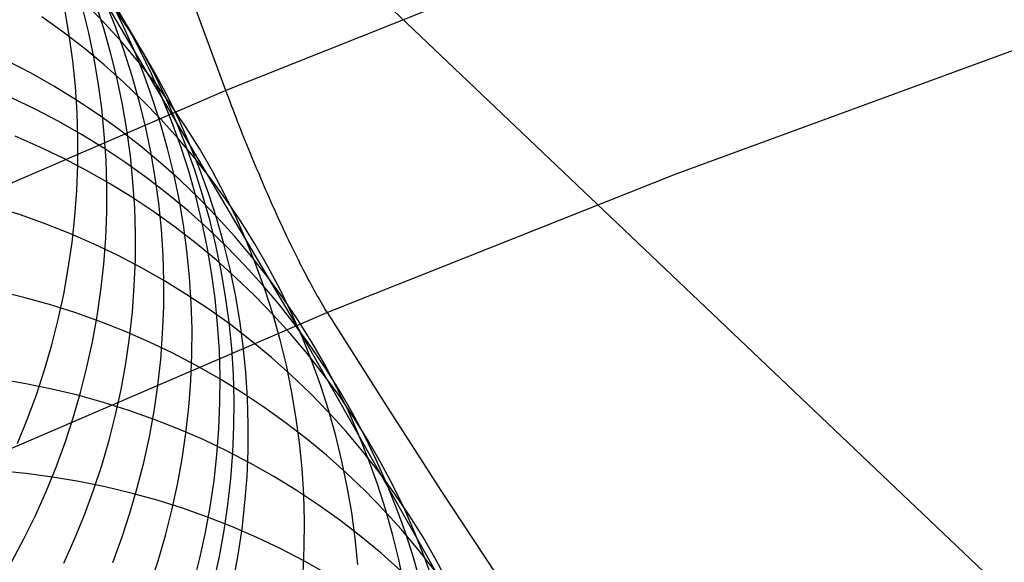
# Model space of a CAD drawing. Header units: millimetres. Extents: x 119 to 175.9, y -203.1 to -153.8.
# Tile 154 of 256: x 132.9 to 134.2, y -156.8 to -156.1. Entities that reach past the tile are written whole.
import ezdxf

# ---------------------------------------------------------------- set-up
doc = ezdxf.new("R2010")
doc.units = ezdxf.units.MM
doc.header["$MEASUREMENT"] = 0
doc.layers.add('Layer 01', color=5, linetype='Continuous', true_color=0x0000ff)
doc.layers.add('Livello 03', color=5, linetype='Continuous', true_color=0x0000ff)

msp = doc.modelspace()

# ---------------------------------------------------------------- linework, layer by layer
at = {"layer": 'Layer 01'}
for p, q in [((132.892, -155.9364, 7.8774), (133.2314, -156.5104, 11.2255)), ((132.9228, -156.1143, 7.4127), (132.9169, -156.08, 7.4183)), ((132.9486, -156.1096, 7.8455), (132.9403, -156.0758, 7.8515)), ((132.9711, -156.0994, 10.5939), (132.9468, -156.0744, 10.6009)), ((132.9692, -156.1058, 8.2632), (132.9586, -156.0728, 8.2695)), ((132.9848, -156.1034, 8.668), (132.9719, -156.0712, 8.6746)), ((132.9956, -156.1028, 9.063), (132.9804, -156.0716, 9.0698)), ((133.0035, -156.1084, 9.8327), (132.984, -156.0795, 9.8397)), ((133.0017, -156.1044, 9.4503), (132.9843, -156.0742, 9.4572)), ((133.0031, -156.106, 9.6415), (132.9846, -156.0764, 9.6485)), ((132.9148, -156.1104, 11.3329), (132.8863, -156.09, 11.3396)), ((132.9787, -156.1393, 8.2569), (132.9692, -156.1058, 8.2632)), ((132.9946, -156.1253, 10.5869), (132.9711, -156.0994, 10.5939)), ((132.9966, -156.1361, 8.6615), (132.9848, -156.1034, 8.668)), ((133.0097, -156.1346, 9.0562), (132.9956, -156.1028, 9.063)), ((133.018, -156.1351, 9.4434), (133.0017, -156.1044, 9.4503)), ((133.0205, -156.1361, 9.6345), (133.0031, -156.106, 9.6415)), ((132.9426, -156.1319, 11.326), (132.9148, -156.1104, 11.3329)), ((132.9275, -156.1487, 7.4072), (132.9228, -156.1143, 7.4127)), ((132.9557, -156.1436, 7.8396), (132.9486, -156.1096, 7.8455)), ((133.0219, -156.1379, 9.8256), (133.0035, -156.1084, 9.8327)), ((132.9695, -156.1543, 11.319), (132.9426, -156.1319, 11.326)), ((133.0171, -156.152, 10.5797), (132.9946, -156.1253, 10.5869)), ((133.0226, -156.1669, 9.0495), (133.0097, -156.1346, 9.0562)), ((132.9616, -156.1779, 7.8338), (132.9557, -156.1436, 7.8396)), ((132.987, -156.1731, 8.2507), (132.9787, -156.1393, 8.2569)), ((133.0073, -156.1693, 8.655), (132.9966, -156.1361, 8.6615)), ((133.0332, -156.1664, 9.4364), (133.018, -156.1351, 9.4434)), ((133.0368, -156.1669, 9.6275), (133.0205, -156.1361, 9.6345)), ((133.0393, -156.1681, 9.8186), (133.0219, -156.1379, 9.8256)), ((132.8718, -156.1655, 12.064), (132.8406, -156.1491, 12.0704)), ((132.931, -156.1833, 7.4017), (132.9275, -156.1487, 7.4072)), ((132.9956, -156.1776, 11.312), (132.9695, -156.1543, 11.319)), ((133.0386, -156.1794, 10.5726), (133.0171, -156.152, 10.5797)), ((132.9024, -156.1829, 12.0574), (132.8718, -156.1655, 12.064)), ((132.9941, -156.2071, 8.2446), (132.987, -156.1731, 8.2507)), ((133.0167, -156.2027, 8.6486), (133.0073, -156.1693, 8.655)), ((133.0344, -156.1996, 9.0428), (133.0226, -156.1669, 9.0495)), ((133.0473, -156.1982, 9.4295), (133.0332, -156.1664, 9.4364)), ((133.052, -156.1982, 9.6205), (133.0368, -156.1669, 9.6275)), ((133.0556, -156.1989, 9.8116), (133.0393, -156.1681, 9.8186)), ((132.9324, -156.2013, 12.0507), (132.9024, -156.1829, 12.0574)), ((132.9333, -156.2181, 7.3963), (132.931, -156.1833, 7.4017)), ((132.9663, -156.2124, 7.828), (132.9616, -156.1779, 7.8338)), ((133.0209, -156.2018, 11.3048), (132.9956, -156.1776, 11.312)), ((133.0591, -156.2076, 10.5654), (133.0386, -156.1794, 10.5726)), ((132.8774, -156.2137, 12.4112), (132.8456, -156.1984, 12.4176)), ((133.0451, -156.2328, 9.0362), (133.0344, -156.1996, 9.0428)), ((133.0603, -156.2305, 9.4227), (133.0473, -156.1982, 9.4295)), ((133.0661, -156.23, 9.6136), (133.052, -156.1982, 9.6205)), ((133.0709, -156.2302, 9.8045), (133.0556, -156.1989, 9.8116)), ((132.9087, -156.23, 12.4047), (132.8774, -156.2137, 12.4112)), ((132.9617, -156.2208, 12.0439), (132.9324, -156.2013, 12.0507)), ((132.9698, -156.247, 7.8224), (132.9663, -156.2124, 7.828)), ((133, -156.2414, 8.2386), (132.9941, -156.2071, 8.2446)), ((133.025, -156.2365, 8.6422), (133.0167, -156.2027, 8.6486)), ((133.0453, -156.2269, 11.2976), (133.0209, -156.2018, 11.3048)), ((133.0787, -156.2366, 10.5581), (133.0591, -156.2076, 10.5654)), ((132.9344, -156.2529, 7.3911), (132.9333, -156.2181, 7.3963)), ((132.9902, -156.2413, 12.0369), (132.9617, -156.2208, 12.0439)), ((133.0688, -156.2528, 11.2904), (133.0453, -156.2269, 11.2976)), ((132.9393, -156.2474, 12.3981), (132.9087, -156.23, 12.4047)), ((133.0321, -156.2706, 8.6359), (133.025, -156.2365, 8.6422)), ((133.0546, -156.2663, 9.0296), (133.0451, -156.2328, 9.0362)), ((133.0721, -156.2633, 9.4158), (133.0603, -156.2305, 9.4227)), ((133.0791, -156.2623, 9.6066), (133.0661, -156.23, 9.6136)), ((133.085, -156.262, 9.7975), (133.0709, -156.2302, 9.8045)), ((133.0971, -156.2661, 10.5509), (133.0787, -156.2366, 10.5581)), ((132.8827, -156.2639, 12.7584), (132.8503, -156.2497, 12.7647)), ((132.9343, -156.2877, 7.3859), (132.9344, -156.2529, 7.3911)), ((132.9693, -156.2659, 12.3913), (132.9393, -156.2474, 12.3981)), ((132.9721, -156.2818, 7.8168), (132.9698, -156.247, 7.8224)), ((133.018, -156.2628, 12.0299), (132.9902, -156.2413, 12.0369)), ((133.0047, -156.2759, 8.2326), (133, -156.2414, 8.2386)), ((133.0913, -156.2796, 11.283), (133.0688, -156.2528, 11.2904)), ((132.9146, -156.2791, 12.752), (132.8827, -156.2639, 12.7584)), ((132.9986, -156.2854, 12.3843), (132.9693, -156.2659, 12.3913)), ((133.045, -156.2852, 12.0227), (133.018, -156.2628, 12.0299)), ((133.0629, -156.3001, 9.023), (133.0546, -156.2663, 9.0296)), ((133.0828, -156.2964, 9.409), (133.0721, -156.2633, 9.4158)), ((133.0909, -156.2951, 9.5997), (133.0791, -156.2623, 9.6066)), ((133.0979, -156.2943, 9.7905), (133.085, -156.262, 9.7975)), ((133.1146, -156.2964, 10.5437), (133.0971, -156.2661, 10.5509)), ((132.9459, -156.2955, 12.7454), (132.9146, -156.2791, 12.752)), ((133.0082, -156.3106, 8.2267), (133.0047, -156.2759, 8.2326)), ((133.038, -156.3049, 8.6296), (133.0321, -156.2706, 8.6359)), ((133.1129, -156.3071, 11.2757), (133.0913, -156.2796, 11.283)), ((132.9329, -156.3226, 7.3808), (132.9343, -156.2877, 7.3859)), ((132.9732, -156.3166, 7.8113), (132.9721, -156.2818, 7.8168)), ((133.0272, -156.3059, 12.3773), (132.9986, -156.2854, 12.3843)), ((133.0712, -156.3086, 12.0155), (133.045, -156.2852, 12.0227)), ((132.9766, -156.3129, 12.7386), (132.9459, -156.2955, 12.7454)), ((133.055, -156.3274, 12.3702), (133.0272, -156.3059, 12.3773)), ((133.0427, -156.3394, 8.6235), (133.038, -156.3049, 8.6296)), ((133.07, -156.3342, 9.0165), (133.0629, -156.3001, 9.023)), ((133.0922, -156.3299, 9.4023), (133.0828, -156.2964, 9.409)), ((133.1015, -156.3282, 9.5929), (133.0909, -156.2951, 9.5997)), ((133.1098, -156.3271, 9.7836), (133.0979, -156.2943, 9.7905)), ((133.1309, -156.3272, 10.5364), (133.1146, -156.2964, 10.5437)), ((132.973, -156.3515, 7.8059), (132.9732, -156.3166, 7.8113)), ((133.0066, -156.3314, 12.7317), (132.9766, -156.3129, 12.7386)), ((133.0105, -156.3454, 8.2209), (133.0082, -156.3106, 8.2267)), ((133.0965, -156.3328, 12.0081), (133.0712, -156.3086, 12.0155)), ((133.1335, -156.3353, 11.2683), (133.1129, -156.3071, 11.2757)), ((132.9303, -156.3573, 7.3759), (132.9329, -156.3226, 7.3808)), ((133.0359, -156.3509, 12.7247), (133.0066, -156.3314, 12.7317)), ((133.0821, -156.3498, 12.3629), (133.055, -156.3274, 12.3702)), ((133.1005, -156.3638, 9.3956), (133.0922, -156.3299, 9.4023)), ((133.111, -156.3618, 9.5861), (133.1015, -156.3282, 9.5929)), ((133.1204, -156.3603, 9.7767), (133.1098, -156.3271, 9.7836)), ((133.1462, -156.3585, 10.5292), (133.1309, -156.3272, 10.5364)), ((132.8574, -156.3552, 13.4428), (132.8235, -156.3445, 13.4487)), ((133.0115, -156.3802, 8.2153), (133.0105, -156.3454, 8.2209)), ((133.0462, -156.3741, 8.6174), (133.0427, -156.3394, 8.6235)), ((133.0758, -156.3685, 9.0101), (133.07, -156.3342, 9.0165)), ((133.121, -156.3579, 12.0007), (133.0965, -156.3328, 12.0081)), ((133.153, -156.3643, 11.2608), (133.1335, -156.3353, 11.2683)), ((132.8908, -156.3671, 13.4367), (132.8574, -156.3552, 13.4428)), ((132.9266, -156.392, 7.3711), (132.9303, -156.3573, 7.3759)), ((132.9717, -156.3863, 7.8006), (132.973, -156.3515, 7.8059)), ((133.0646, -156.3714, 12.7176), (133.0359, -156.3509, 12.7247)), ((133.1083, -156.3732, 12.3556), (133.0821, -156.3498, 12.3629)), ((133.1445, -156.3839, 11.9933), (133.121, -156.3579, 12.0007)), ((133.1603, -156.3904, 10.5219), (133.1462, -156.3585, 10.5292)), ((132.9238, -156.3801, 13.4304), (132.8908, -156.3671, 13.4367)), ((133.0924, -156.3929, 12.7104), (133.0646, -156.3714, 12.7176)), ((133.0805, -156.4031, 9.0038), (133.0758, -156.3685, 9.0101)), ((133.1076, -156.3979, 9.389), (133.1005, -156.3638, 9.3956)), ((133.1193, -156.3956, 9.5793), (133.111, -156.3618, 9.5861)), ((133.1299, -156.3938, 9.7698), (133.1204, -156.3603, 9.7767)), ((133.1716, -156.3939, 11.2534), (133.153, -156.3643, 11.2608)), ((132.9563, -156.3943, 13.424), (132.9238, -156.3801, 13.4304)), ((133.0114, -156.4151, 8.2097), (133.0115, -156.3802, 8.2153)), ((133.0485, -156.4089, 8.6114), (133.0462, -156.3741, 8.6174)), ((133.1336, -156.3975, 12.3481), (133.1083, -156.3732, 12.3556)), ((133.1671, -156.4107, 11.9858), (133.1445, -156.3839, 11.9933)), ((132.9216, -156.4266, 7.3664), (132.9266, -156.392, 7.3711)), ((132.9883, -156.4096, 13.4174), (132.9563, -156.3943, 13.424)), ((132.9691, -156.4211, 7.7955), (132.9717, -156.3863, 7.8006)), ((133.1195, -156.4153, 12.703), (133.0924, -156.3929, 12.7104)), ((133.1135, -156.4323, 9.3824), (133.1076, -156.3979, 9.389)), ((133.1264, -156.4298, 9.5727), (133.1193, -156.3956, 9.5793)), ((133.1382, -156.4277, 9.763), (133.1299, -156.3938, 9.7698)), ((133.1581, -156.4226, 12.3406), (133.1336, -156.3975, 12.3481)), ((133.1733, -156.4228, 10.5148), (133.1603, -156.3904, 10.5219)), ((133.189, -156.4242, 11.246), (133.1716, -156.3939, 11.2534)), ((133.0197, -156.4259, 13.4106), (132.9883, -156.4096, 13.4174)), ((133.0495, -156.4438, 8.6056), (133.0485, -156.4089, 8.6114)), ((133.084, -156.4378, 8.9976), (133.0805, -156.4031, 9.0038)), ((133.1887, -156.4382, 11.9782), (133.1671, -156.4107, 11.9858)), ((132.9653, -156.4558, 7.7905), (132.9691, -156.4211, 7.7955)), ((133.01, -156.45, 8.2042), (133.0114, -156.4151, 8.2097)), ((133.1457, -156.4387, 12.6956), (133.1195, -156.4153, 12.703)), ((133.1817, -156.4486, 12.3331), (133.1581, -156.4226, 12.3406)), ((133.1851, -156.4557, 10.5076), (133.1733, -156.4228, 10.5148)), ((133.2054, -156.455, 11.2385), (133.189, -156.4242, 11.246)), ((132.9154, -156.461, 7.3618), (132.9216, -156.4266, 7.3664)), ((133.0504, -156.4434, 13.4037), (133.0197, -156.4259, 13.4106)), ((133.0862, -156.4726, 8.9914), (133.084, -156.4378, 8.9976)), ((133.1182, -156.4668, 9.376), (133.1135, -156.4323, 9.3824)), ((133.1323, -156.4641, 9.5661), (133.1264, -156.4298, 9.5727)), ((133.1453, -156.4619, 9.7563), (133.1382, -156.4277, 9.763)), ((133.0074, -156.4848, 8.1989), (133.01, -156.45, 8.2042)), ((133.0493, -156.4787, 8.5998), (133.0495, -156.4438, 8.6056)), ((133.0805, -156.4619, 13.3967), (133.0504, -156.4434, 13.4037)), ((133.1711, -156.463, 12.688), (133.1457, -156.4387, 12.6956)), ((133.2043, -156.4754, 12.3254), (133.1817, -156.4486, 12.3331)), ((133.2093, -156.4665, 11.9706), (133.1887, -156.4382, 11.9782)), ((132.862, -156.4657, 14.1044), (132.8273, -156.4573, 14.11)), ((132.908, -156.4951, 7.3574), (132.9154, -156.461, 7.3618)), ((132.9603, -156.4904, 7.7856), (132.9653, -156.4558, 7.7905)), ((133.1099, -156.4814, 13.3895), (133.0805, -156.4619, 13.3967)), ((133.137, -156.4987, 9.5595), (133.1323, -156.4641, 9.5661)), ((133.1512, -156.4963, 9.7497), (133.1453, -156.4619, 9.7563)), ((133.1956, -156.4882, 12.6804), (133.1711, -156.463, 12.688)), ((133.1958, -156.4889, 10.5005), (133.1851, -156.4557, 10.5076)), ((133.2207, -156.4865, 11.2311), (133.2054, -156.455, 11.2385)), ((132.8964, -156.4752, 14.0986), (132.862, -156.4657, 14.1044)), ((132.9303, -156.4859, 14.0925), (132.8964, -156.4752, 14.0986)), ((133.0873, -156.5075, 8.9854), (133.0862, -156.4726, 8.9914)), ((133.1216, -156.5016, 9.3696), (133.1182, -156.4668, 9.376)), ((133.2259, -156.503, 12.3178), (133.2043, -156.4754, 12.3254)), ((133.2289, -156.4955, 11.9629), (133.2093, -156.4665, 11.9706)), ((132.9639, -156.4978, 14.0863), (132.9303, -156.4859, 14.0925)), ((132.954, -156.5248, 7.7808), (132.9603, -156.4904, 7.7856)), ((133.0035, -156.5195, 8.1937), (133.0074, -156.4848, 8.1989)), ((133.0479, -156.5136, 8.5942), (133.0493, -156.4787, 8.5998)), ((133.1386, -156.5019, 13.3822), (133.1099, -156.4814, 13.3895)), ((133.2192, -156.5142, 12.6728), (133.1956, -156.4882, 12.6804)), ((133.2053, -156.5225, 10.4934), (133.1958, -156.4889, 10.5005)), ((133.2348, -156.5184, 11.2236), (133.2207, -156.4865, 11.2311)), ((132.8994, -156.529, 7.3531), (132.908, -156.4951, 7.3574)), ((132.997, -156.5108, 14.0799), (132.9639, -156.4978, 14.0863)), ((133.1239, -156.5364, 9.3634), (133.1216, -156.5016, 9.3696)), ((133.1404, -156.5335, 9.5531), (133.137, -156.4987, 9.5595)), ((133.1665, -156.5235, 13.3747), (133.1386, -156.5019, 13.3822)), ((133.1558, -156.5309, 9.7431), (133.1512, -156.4963, 9.7497)), ((133.2465, -156.5313, 12.3101), (133.2259, -156.503, 12.3178)), ((133.2475, -156.5252, 11.9553), (133.2289, -156.4955, 11.9629)), ((133.0295, -156.525, 14.0733), (132.997, -156.5108, 14.0799)), ((133.0453, -156.5484, 8.5887), (133.0479, -156.5136, 8.5942)), ((133.0871, -156.5424, 8.9795), (133.0873, -156.5075, 8.9854)), ((133.2418, -156.541, 12.665), (133.2192, -156.5142, 12.6728)), ((133.2314, -156.5104, 11.2255), (133.6776, -157.2979, 15.1511)), ((132.8897, -156.5626, 7.3489), (132.8994, -156.529, 7.3531)), ((132.9466, -156.559, 7.7762), (132.954, -156.5248, 7.7808)), ((132.9985, -156.5541, 8.1886), (133.0035, -156.5195, 8.1937)), ((133.0616, -156.5403, 14.0665), (133.0295, -156.525, 14.0733)), ((133.1936, -156.5459, 13.3672), (133.1665, -156.5235, 13.3747)), ((133.2136, -156.5564, 10.4864), (133.2053, -156.5225, 10.4934)), ((133.2478, -156.5509, 11.2162), (133.2348, -156.5184, 11.2236)), ((133.265, -156.5555, 11.9476), (133.2475, -156.5252, 11.9553)), ((133.093, -156.5567, 14.0596), (133.0616, -156.5403, 14.0665)), ((133.0856, -156.5773, 8.9737), (133.0871, -156.5424, 8.9795)), ((133.1249, -156.5713, 9.3572), (133.1239, -156.5364, 9.3634)), ((133.1426, -156.5683, 9.5468), (133.1404, -156.5335, 9.5531)), ((133.1593, -156.5656, 9.7366), (133.1558, -156.5309, 9.7431)), ((133.2635, -156.5686, 12.6573), (133.2418, -156.541, 12.665)), ((133.2662, -156.5603, 12.3023), (133.2465, -156.5313, 12.3101)), ((132.9923, -156.5886, 8.1836), (132.9985, -156.5541, 8.1886)), ((133.0414, -156.5832, 8.5833), (133.0453, -156.5484, 8.5887)), ((133.1238, -156.5741, 14.0525), (133.093, -156.5567, 14.0596)), ((133.2199, -156.5694, 13.3596), (133.1936, -156.5459, 13.3672)), ((133.2207, -156.5907, 10.4795), (133.2136, -156.5564, 10.4864)), ((133.2597, -156.5838, 11.2089), (133.2478, -156.5509, 11.2162)), ((133.2814, -156.5864, 11.94), (133.265, -156.5555, 11.9476)), ((132.8788, -156.5959, 7.345), (132.8897, -156.5626, 7.3489)), ((132.938, -156.5929, 7.7717), (132.9466, -156.559, 7.7762)), ((133.1436, -156.6033, 9.5406), (133.1426, -156.5683, 9.5468)), ((133.1615, -156.6005, 9.7303), (133.1593, -156.5656, 9.7366)), ((133.2454, -156.5937, 13.3518), (133.2199, -156.5694, 13.3596)), ((133.2841, -156.5969, 12.6495), (133.2635, -156.5686, 12.6573)), ((133.2847, -156.59, 12.2946), (133.2662, -156.5603, 12.3023)), ((132.8645, -156.581, 14.7491), (132.8291, -156.575, 14.7544)), ((132.8995, -156.5881, 14.7436), (132.8645, -156.581, 14.7491)), ((133.083, -156.6122, 8.968), (133.0856, -156.5773, 8.9737)), ((133.154, -156.5927, 14.0453), (133.1238, -156.5741, 14.0525)), ((133.1247, -156.6063, 9.3511), (133.1249, -156.5713, 9.3572)), ((132.8667, -156.6287, 7.3411), (132.8788, -156.5959, 7.345)), ((132.9343, -156.5965, 14.7378), (132.8995, -156.5881, 14.7436)), ((132.9282, -156.6265, 7.7674), (132.938, -156.5929, 7.7717)), ((132.9848, -156.6228, 8.1789), (132.9923, -156.5886, 8.1836)), ((133.0364, -156.6178, 8.578), (133.0414, -156.5832, 8.5833)), ((133.1834, -156.6122, 14.0379), (133.154, -156.5927, 14.0453)), ((133.2265, -156.6251, 10.4727), (133.2207, -156.5907, 10.4795)), ((133.2699, -156.6189, 13.344), (133.2454, -156.5937, 13.3518)), ((133.2703, -156.6171, 11.2016), (133.2597, -156.5838, 11.2089)), ((133.2966, -156.6179, 11.9323), (133.2814, -156.5864, 11.94)), ((133.3022, -156.6203, 12.2868), (133.2847, -156.59, 12.2946)), ((132.9687, -156.6061, 14.7318), (132.9343, -156.5965, 14.7378)), ((133.0028, -156.6168, 14.7257), (132.9687, -156.6061, 14.7318)), ((133.1232, -156.6412, 9.3452), (133.1247, -156.6063, 9.3511)), ((133.1434, -156.6383, 9.5345), (133.1436, -156.6033, 9.5406)), ((133.1625, -156.6355, 9.724), (133.1615, -156.6005, 9.7303)), ((133.3037, -156.626, 12.6416), (133.2841, -156.5969, 12.6495)), ((133.0364, -156.6287, 14.7193), (133.0028, -156.6168, 14.7257)), ((133.0301, -156.6523, 8.5729), (133.0364, -156.6178, 8.578)), ((133.0791, -156.647, 8.9625), (133.083, -156.6122, 8.968)), ((133.2122, -156.6328, 14.0304), (133.1834, -156.6122, 14.0379)), ((133.2935, -156.6449, 13.3362), (133.2699, -156.6189, 13.344)), ((133.2798, -156.6507, 11.1943), (133.2703, -156.6171, 11.2016)), ((133.3108, -156.6499, 11.9247), (133.2966, -156.6179, 11.9323)), ((133.3186, -156.6513, 12.279), (133.3022, -156.6203, 12.2868)), ((132.8535, -156.6612, 7.3374), (132.8667, -156.6287, 7.3411)), ((132.9173, -156.6598, 7.7632), (132.9282, -156.6265, 7.7674)), ((132.9762, -156.6567, 8.1742), (132.9848, -156.6228, 8.1789)), ((133.0695, -156.6417, 14.7127), (133.0364, -156.6287, 14.7193)), ((133.1623, -156.6705, 9.7178), (133.1625, -156.6355, 9.724)), ((133.2402, -156.6543, 14.0228), (133.2122, -156.6328, 14.0304)), ((133.2312, -156.6598, 10.4659), (133.2265, -156.6251, 10.4727)), ((133.3223, -156.6557, 12.6337), (133.3037, -156.626, 12.6416)), ((133.1022, -156.6559, 14.706), (133.0695, -156.6417, 14.7127)), ((133.074, -156.6816, 8.9571), (133.0791, -156.647, 8.9625)), ((133.1206, -156.6761, 9.3394), (133.1232, -156.6412, 9.3452)), ((133.142, -156.6732, 9.5285), (133.1434, -156.6383, 9.5345)), ((133.3162, -156.6718, 13.3282), (133.2935, -156.6449, 13.3362)), ((132.9052, -156.6927, 7.7592), (132.9173, -156.6598, 7.7632)), ((132.9664, -156.6903, 8.1697), (132.9762, -156.6567, 8.1742)), ((133.0226, -156.6865, 8.568), (133.0301, -156.6523, 8.5729)), ((133.1343, -156.6712, 14.699), (133.1022, -156.6559, 14.706)), ((133.2347, -156.6946, 10.4592), (133.2312, -156.6598, 10.4659)), ((133.2673, -156.6768, 14.0151), (133.2402, -156.6543, 14.0228)), ((133.2881, -156.6847, 11.1871), (133.2798, -156.6507, 11.1943)), ((133.3238, -156.6824, 11.917), (133.3108, -156.6499, 11.9247)), ((133.3339, -156.6828, 12.2713), (133.3186, -156.6513, 12.279)), ((133.3398, -156.6861, 12.6259), (133.3223, -156.6557, 12.6337)), ((133.1658, -156.6876, 14.6919), (133.1343, -156.6712, 14.699)), ((133.1393, -156.7081, 9.5227), (133.142, -156.6732, 9.5285)), ((133.1609, -156.7055, 9.7118), (133.1623, -156.6705, 9.7178)), ((133.3379, -156.6994, 13.3203), (133.3162, -156.6718, 13.3282)), ((133.014, -156.7204, 8.5632), (133.0226, -156.6865, 8.568)), ((133.0678, -156.7161, 8.9519), (133.074, -156.6816, 8.9571)), ((133.1167, -156.7109, 9.3338), (133.1206, -156.6761, 9.3394)), ((133.1967, -156.705, 14.6847), (133.1658, -156.6876, 14.6919)), ((133.2937, -156.7003, 14.0072), (133.2673, -156.6768, 14.0151)), ((133.2952, -156.719, 11.18), (133.2881, -156.6847, 11.1871)), ((133.3357, -156.7154, 11.9095), (133.3238, -156.6824, 11.917)), ((133.3481, -156.7148, 12.2635), (133.3339, -156.6828, 12.2713)), ((133.3563, -156.717, 12.618), (133.3398, -156.6861, 12.6259)), ((132.8649, -156.7012, 15.3764), (132.829, -156.6977, 15.3813)), ((132.9005, -156.7059, 15.3712), (132.8649, -156.7012, 15.3764)), ((132.892, -156.7252, 7.7554), (132.9052, -156.6927, 7.7592)), ((132.9554, -156.7236, 8.1654), (132.9664, -156.6903, 8.1697)), ((133.2369, -156.7296, 10.4527), (133.2347, -156.6946, 10.4592)), ((133.3192, -156.7246, 13.9993), (133.2937, -156.7003, 14.0072)), ((133.3586, -156.7278, 13.3122), (133.3379, -156.6994, 13.3203)), ((132.9359, -156.7118, 15.3658), (132.9005, -156.7059, 15.3712)), ((132.9711, -156.719, 15.3602), (132.9359, -156.7118, 15.3658)), ((133.1116, -156.7456, 9.3283), (133.1167, -156.7109, 9.3338)), ((133.1354, -156.743, 9.517), (133.1393, -156.7081, 9.5227)), ((133.1582, -156.7404, 9.7059), (133.1609, -156.7055, 9.7118)), ((133.2269, -156.7236, 14.6773), (133.1967, -156.705, 14.6847)), ((133.3611, -156.7474, 12.2558), (133.3481, -156.7148, 12.2635)), ((132.8776, -156.7572, 7.7518), (132.892, -156.7252, 7.7554)), ((132.9433, -156.7566, 8.1612), (132.9554, -156.7236, 8.1654)), ((133.0059, -156.7273, 15.3543), (132.9711, -156.719, 15.3602)), ((133.0041, -156.7541, 8.5585), (133.014, -156.7204, 8.5632)), ((133.0404, -156.7369, 15.3482), (133.0059, -156.7273, 15.3543)), ((133.0603, -156.7503, 8.9468), (133.0678, -156.7161, 8.9519)), ((133.2564, -156.7432, 14.6697), (133.2269, -156.7236, 14.6773)), ((133.3011, -156.7535, 11.1729), (133.2952, -156.719, 11.18)), ((133.3437, -156.7499, 13.9913), (133.3192, -156.7246, 13.9993)), ((133.3464, -156.7487, 11.9019), (133.3357, -156.7154, 11.9095)), ((133.3716, -156.7486, 12.6101), (133.3563, -156.717, 12.618)), ((133.3782, -156.7569, 13.3042), (133.3586, -156.7278, 13.3122)), ((133.0746, -156.7476, 15.3419), (133.0404, -156.7369, 15.3482)), ((133.1543, -156.7752, 9.7002), (133.1582, -156.7404, 9.7059)), ((133.2379, -156.7646, 10.4462), (133.2369, -156.7296, 10.4527)), ((132.9931, -156.7874, 8.5541), (133.0041, -156.7541, 8.5585)), ((133.0516, -156.7843, 8.9418), (133.0603, -156.7503, 8.9468)), ((133.1082, -156.7595, 15.3354), (133.0746, -156.7476, 15.3419)), ((133.1053, -156.7801, 9.3229), (133.1116, -156.7456, 9.3283)), ((133.1303, -156.7776, 9.5114), (133.1354, -156.743, 9.517)), ((133.2852, -156.7637, 14.662), (133.2564, -156.7432, 14.6697)), ((133.3058, -156.7882, 11.1659), (133.3011, -156.7535, 11.1729)), ((133.3674, -156.7759, 13.9832), (133.3437, -156.7499, 13.9913)), ((133.3559, -156.7824, 11.8945), (133.3464, -156.7487, 11.9019)), ((133.373, -156.7803, 12.2481), (133.3611, -156.7474, 12.2558)), ((133.3858, -156.7806, 12.6023), (133.3716, -156.7486, 12.6101)), ((132.8622, -156.7887, 7.7483), (132.8776, -156.7572, 7.7518)), ((132.93, -156.7891, 8.1573), (132.9433, -156.7566, 8.1612)), ((133.1415, -156.7725, 15.3286), (133.1082, -156.7595, 15.3354)), ((133.2376, -156.7996, 10.4399), (133.2379, -156.7646, 10.4462)), ((133.3133, -156.7853, 14.6542), (133.2852, -156.7637, 14.662)), ((133.3969, -156.7866, 13.2961), (133.3782, -156.7569, 13.3042)), ((133.0978, -156.8144, 9.3177), (133.1053, -156.7801, 9.3229)), ((133.124, -156.8122, 9.506), (133.1303, -156.7776, 9.5114)), ((133.1742, -156.7867, 15.3217), (133.1415, -156.7725, 15.3286)), ((133.1492, -156.8099, 9.6946), (133.1543, -156.7752, 9.7002)), ((133.3901, -156.8028, 13.9751), (133.3674, -156.7759, 13.9832)), ((133.3837, -156.8137, 12.2405), (133.373, -156.7803, 12.2481)), ((133.3988, -156.8132, 12.5945), (133.3858, -156.7806, 12.6023)), ((132.8456, -156.8197, 7.745), (132.8622, -156.7887, 7.7483)), ((132.9156, -156.8211, 8.1535), (132.93, -156.7891, 8.1573)), ((132.981, -156.8204, 8.5498), (132.9931, -156.7874, 8.5541)), ((133.0417, -156.818, 8.9371), (133.0516, -156.7843, 8.9418)), ((133.2063, -156.802, 15.3146), (133.1742, -156.7867, 15.3217)), ((133.3092, -156.8231, 11.1591), (133.3058, -156.7882, 11.1659)), ((133.3405, -156.8078, 14.6463), (133.3133, -156.7853, 14.6542)), ((133.3642, -156.8165, 11.8871), (133.3559, -156.7824, 11.8945)), ((133.4144, -156.817, 13.288), (133.3969, -156.7866, 13.2961)), ((133.2379, -156.8184, 15.3074), (133.2063, -156.802, 15.3146)), ((133.2361, -156.8347, 10.4337), (133.2376, -156.7996, 10.4399)), ((133.4119, -156.8305, 13.9669), (133.3901, -156.8028, 13.9751)), ((133.0307, -156.8514, 8.9324), (133.0417, -156.818, 8.9371)), ((133.0891, -156.8484, 9.3126), (133.0978, -156.8144, 9.3177)), ((133.1165, -156.8465, 9.5007), (133.124, -156.8122, 9.506)), ((133.1428, -156.8445, 9.6891), (133.1492, -156.8099, 9.6946)), ((133.2689, -156.8359, 15.2999), (133.2379, -156.8184, 15.3074)), ((133.3669, -156.8313, 14.6383), (133.3405, -156.8078, 14.6463)), ((133.3713, -156.8508, 11.8797), (133.3642, -156.8165, 11.8871)), ((133.3932, -156.8475, 12.2329), (133.3837, -156.8137, 12.2405)), ((133.4107, -156.8462, 12.5867), (133.3988, -156.8132, 12.5945)), ((133.4309, -156.8481, 13.2799), (133.4144, -156.817, 13.288))]:
    msp.add_line(p, q, dxfattribs=at)
at = {"layer": 'Livello 03'}
for p, q in [((133.0096, -155.7513, 65.3971), (134.6352, -157.2957, 57.4347)), ((133.1327, -156.1886, 65.8188), (133.0516, -155.9689, 65.76)), ((133.6066, -155.9997, 65.8897), (133.1327, -156.1886, 65.8188)), ((134.2077, -156.1274, 65.826), (133.7352, -156.3005, 65.7606)), ((133.1327, -156.1886, 65.8188), (132.6651, -156.3901, 65.7433)), ((133.1345, -156.1936, 65.8201), (133.1327, -156.1886, 65.8188)), ((133.1364, -156.1987, 65.8213), (133.1345, -156.1936, 65.8201)), ((133.1383, -156.2038, 65.8224), (133.1364, -156.1987, 65.8213)), ((133.1403, -156.2089, 65.8234), (133.1383, -156.2038, 65.8224)), ((133.1422, -156.2141, 65.8243), (133.1403, -156.2089, 65.8234)), ((133.1442, -156.2194, 65.8252), (133.1422, -156.2141, 65.8243)), ((133.1463, -156.2246, 65.8259), (133.1442, -156.2194, 65.8252)), ((133.1483, -156.2299, 65.8265), (133.1463, -156.2246, 65.8259)), ((133.1504, -156.2352, 65.827), (133.1483, -156.2299, 65.8265)), ((133.1525, -156.2406, 65.8274), (133.1504, -156.2352, 65.827)), ((133.1546, -156.2459, 65.8277), (133.1525, -156.2406, 65.8274)), ((133.1568, -156.2513, 65.8279), (133.1546, -156.2459, 65.8277)), ((133.1589, -156.2567, 65.8279), (133.1568, -156.2513, 65.8279)), ((133.1611, -156.2622, 65.8279), (133.1589, -156.2567, 65.8279)), ((133.1633, -156.2676, 65.8277), (133.1611, -156.2622, 65.8279)), ((133.1656, -156.2731, 65.8274), (133.1633, -156.2676, 65.8277)), ((133.1678, -156.2785, 65.8271), (133.1656, -156.2731, 65.8274)), ((133.1701, -156.284, 65.8266), (133.1678, -156.2785, 65.8271)), ((133.1724, -156.2894, 65.8259), (133.1701, -156.284, 65.8266)), ((133.1747, -156.2949, 65.8252), (133.1724, -156.2894, 65.8259)), ((133.177, -156.3003, 65.8243), (133.1747, -156.2949, 65.8252)), ((133.1793, -156.3058, 65.8234), (133.177, -156.3003, 65.8243)), ((133.1816, -156.3112, 65.8223), (133.1793, -156.3058, 65.8234)), ((133.7352, -156.3005, 65.7606), (133.2685, -156.4859, 65.6907)), ((133.1839, -156.3166, 65.821), (133.1816, -156.3112, 65.8223)), ((133.1863, -156.322, 65.8197), (133.1839, -156.3166, 65.821)), ((133.1886, -156.3273, 65.8182), (133.1863, -156.322, 65.8197)), ((133.191, -156.3327, 65.8167), (133.1886, -156.3273, 65.8182)), ((133.1933, -156.338, 65.815), (133.191, -156.3327, 65.8167)), ((133.1957, -156.3432, 65.8132), (133.1933, -156.338, 65.815)), ((133.198, -156.3485, 65.8113), (133.1957, -156.3432, 65.8132)), ((133.2004, -156.3537, 65.8092), (133.198, -156.3485, 65.8113)), ((133.2027, -156.3588, 65.8071), (133.2004, -156.3537, 65.8092)), ((133.205, -156.3639, 65.8048), (133.2027, -156.3588, 65.8071)), ((133.2074, -156.369, 65.8024), (133.205, -156.3639, 65.8048)), ((133.2097, -156.374, 65.7999), (133.2074, -156.369, 65.8024)), ((133.212, -156.3789, 65.7973), (133.2097, -156.374, 65.7999)), ((133.2143, -156.3838, 65.7946), (133.212, -156.3789, 65.7973)), ((133.2166, -156.3886, 65.7918), (133.2143, -156.3838, 65.7946)), ((133.2189, -156.3934, 65.7889), (133.2166, -156.3886, 65.7918)), ((133.2212, -156.3981, 65.7859), (133.2189, -156.3934, 65.7889)), ((133.2234, -156.4027, 65.7828), (133.2212, -156.3981, 65.7859)), ((133.2257, -156.4073, 65.7796), (133.2234, -156.4027, 65.7828)), ((133.2279, -156.4118, 65.7763), (133.2257, -156.4073, 65.7796)), ((133.2301, -156.4162, 65.7729), (133.2279, -156.4118, 65.7763)), ((133.2323, -156.4205, 65.7695), (133.2301, -156.4162, 65.7729)), ((133.2344, -156.4247, 65.7659), (133.2323, -156.4205, 65.7695)), ((133.2366, -156.4289, 65.7623), (133.2344, -156.4247, 65.7659)), ((133.2387, -156.433, 65.7585), (133.2366, -156.4289, 65.7623)), ((133.2408, -156.437, 65.7548), (133.2387, -156.433, 65.7585)), ((133.2428, -156.4409, 65.7509), (133.2408, -156.437, 65.7548)), ((133.2449, -156.4447, 65.7469), (133.2428, -156.4409, 65.7509)), ((133.2469, -156.4484, 65.7429), (133.2449, -156.4447, 65.7469)), ((133.2489, -156.4521, 65.7389), (133.2469, -156.4484, 65.7429)), ((133.2508, -156.4556, 65.7347), (133.2489, -156.4521, 65.7389)), ((133.2527, -156.4591, 65.7305), (133.2508, -156.4556, 65.7347)), ((133.2546, -156.4624, 65.7263), (133.2527, -156.4591, 65.7305)), ((133.2565, -156.4657, 65.722), (133.2546, -156.4624, 65.7263)), ((133.2583, -156.4689, 65.7177), (133.2565, -156.4657, 65.722)), ((133.2601, -156.4719, 65.7133), (133.2583, -156.4689, 65.7177)), ((133.2618, -156.4749, 65.7088), (133.2601, -156.4719, 65.7133)), ((133.2636, -156.4778, 65.7044), (133.2618, -156.4749, 65.7088)), ((133.2685, -156.4859, 65.6907), (132.8084, -156.6834, 65.6164)), ((133.2653, -156.4806, 65.6999), (133.2636, -156.4778, 65.7044)), ((133.2669, -156.4833, 65.6953), (133.2653, -156.4806, 65.6999)), ((133.2685, -156.4859, 65.6907), (133.2669, -156.4833, 65.6953)), ((133.3453, -156.6068, 65.468), (133.2685, -156.4859, 65.6907)), ((133.421, -156.7239, 65.2419), (133.3453, -156.6068, 65.468)), ((133.4954, -156.8369, 65.0124), (133.421, -156.7239, 65.2419))]:
    msp.add_line(p, q, dxfattribs=at)

doc.saveas('drawing.dxf')
